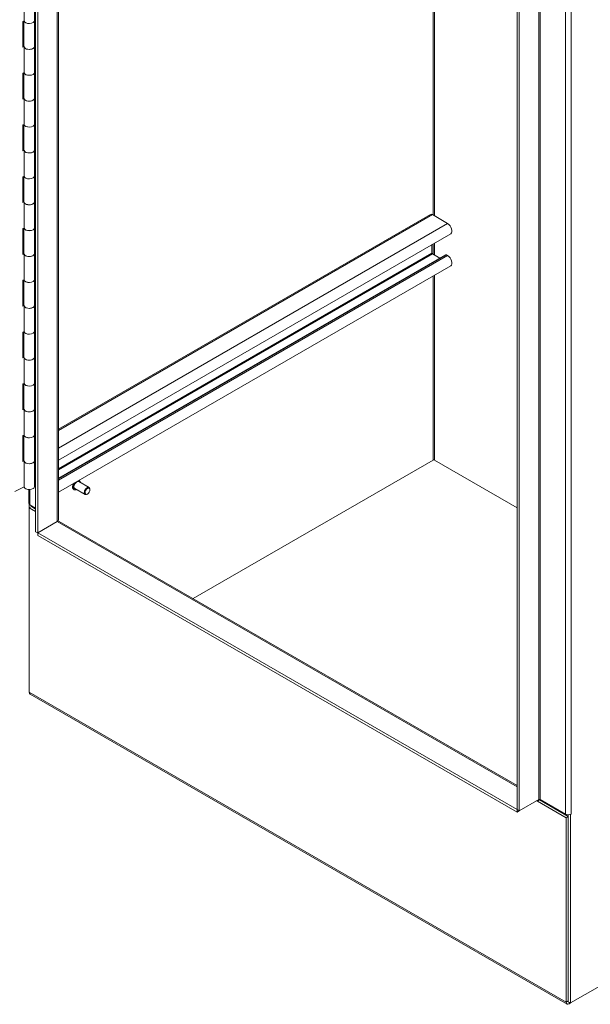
# Model space of a CAD drawing. Header units: inches. Extents: x 2 to 304, y 7 to 191.
# Tile 50 of 53: x 275 to 287, y 133 to 152. Entities that reach past the tile are written whole.
import ezdxf

# ---------------------------------------------------------------- set-up
doc = ezdxf.new("R2010")
doc.units = ezdxf.units.IN
doc.header["$LTSCALE"] = 18
doc.header["$MEASUREMENT"] = 0
doc.layers.add('Visible (ANSI)', color=7, linetype='Continuous', lineweight=5)
doc.layers.add('Visible Narrow (ANSI)', color=7, linetype='Continuous', lineweight=5)

msp = doc.modelspace()

# ---------------------------------------------------------------- linework, layer by layer
at = {"layer": 'Visible (ANSI)'}
for p, q in [((275.5052, 142.2187), (275.5052, 167.6168)), ((275.5469, 142.1946), (275.5469, 167.5927)), ((275.9598, 167.392), (275.9598, 142.4518)), ((285.069, 162.0951), (285.069, 136.697)), ((285.1107, 162.071), (285.1107, 136.6729)), ((275.2755, 152.3641), (275.2755, 152.8785)), ((275.4818, 152.3744), (275.4818, 152.8888)), ((275.2546, 152.3573), (275.2755, 152.3674)), ((275.2546, 151.8429), (275.2546, 152.3573)), ((275.2739, 151.86), (275.2739, 152.3666)), ((275.5052, 152.3725), (275.4818, 152.3796)), ((275.4818, 151.86), (275.4818, 152.3744)), ((275.2546, 151.8785), (275.2739, 151.8879)), ((275.2747, 151.8526), (275.2546, 151.8429)), ((275.2755, 151.3353), (275.2755, 151.8497)), ((275.4818, 151.8652), (275.5052, 151.8581)), ((275.4818, 151.3456), (275.4818, 151.86)), ((275.2546, 151.3285), (275.2755, 151.3386)), ((275.2546, 150.8141), (275.2546, 151.3285)), ((275.2739, 150.8312), (275.2739, 151.3379)), ((275.4818, 151.3809), (275.5052, 151.3734)), ((275.5052, 151.3437), (275.4818, 151.3508)), ((275.4818, 150.8312), (275.4818, 151.3456)), ((275.2546, 150.8497), (275.2739, 150.8591)), ((275.2747, 150.8238), (275.2546, 150.8141)), ((275.4818, 150.8364), (275.5052, 150.8293)), ((275.4818, 150.3168), (275.4818, 150.8312)), ((275.2755, 150.3065), (275.2755, 150.8209)), ((275.2546, 150.2997), (275.2755, 150.3098)), ((275.2546, 149.7853), (275.2546, 150.2997)), ((275.2739, 149.8024), (275.2739, 150.3091)), ((275.4818, 150.3521), (275.5052, 150.3446)), ((275.5052, 150.3149), (275.4818, 150.322)), ((275.4818, 149.8024), (275.4818, 150.3168)), ((275.2546, 149.8209), (275.2739, 149.8303)), ((275.2747, 149.7951), (275.2546, 149.7853)), ((275.2755, 149.2777), (275.2755, 149.7921)), ((275.4818, 149.8076), (275.5052, 149.8005)), ((275.4818, 149.288), (275.4818, 149.8024)), ((275.2546, 149.2709), (275.2755, 149.281)), ((275.2546, 148.7565), (275.2546, 149.2709)), ((275.2739, 148.7736), (275.2739, 149.2803)), ((275.4818, 149.3233), (275.5052, 149.3158)), ((275.5052, 149.2861), (275.4818, 149.2932)), ((275.4818, 148.7736), (275.4818, 149.288)), ((275.2546, 148.7922), (275.2739, 148.8015)), ((275.2747, 148.7663), (275.2546, 148.7565)), ((275.2755, 148.2489), (275.2755, 148.7633)), ((275.4818, 148.7788), (275.5052, 148.7717)), ((275.4818, 148.2592), (275.4818, 148.7736)), ((283.3451, 148.522), (275.9598, 144.258)), ((283.6886, 148.3425), (283.3845, 148.5181)), ((275.4818, 148.2945), (275.5052, 148.287)), ((275.2546, 148.2421), (275.2755, 148.2522)), ((275.2546, 147.7277), (275.2546, 148.2421)), ((275.2739, 147.7448), (275.2739, 148.2515)), ((275.5052, 148.2573), (275.4818, 148.2644)), ((275.4818, 147.7448), (275.4818, 148.2592)), ((283.7492, 148.1385), (275.9598, 143.6413)), ((283.3761, 147.7514), (283.3761, 147.9231)), ((275.2546, 147.7634), (275.2739, 147.7728)), ((275.2747, 147.7375), (275.2546, 147.7277)), ((275.2755, 147.2201), (275.2755, 147.7345)), ((275.4818, 147.7501), (275.5052, 147.7429)), ((275.4818, 147.2304), (275.4818, 147.7448)), ((283.6476, 147.7204), (275.9598, 143.2818)), ((283.5302, 147.6526), (283.3845, 147.7367)), ((283.6886, 147.7047), (283.6643, 147.7187)), ((283.7492, 147.5006), (275.9598, 143.0034)), ((275.2546, 147.2133), (275.2755, 147.2235)), ((275.2546, 146.6989), (275.2546, 147.2133)), ((275.2739, 146.716), (275.2739, 147.2227)), ((275.4818, 147.2657), (275.5052, 147.2582)), ((275.5052, 147.2285), (275.4818, 147.2357)), ((275.4818, 146.716), (275.4818, 147.2304)), ((275.2546, 146.7346), (275.2739, 146.744)), ((275.4818, 146.7213), (275.5052, 146.7141)), ((275.4818, 146.2017), (275.4818, 146.716)), ((275.2747, 146.7087), (275.2546, 146.6989)), ((275.2755, 146.1913), (275.2755, 146.7057)), ((275.2546, 146.1845), (275.2755, 146.1947)), ((275.2546, 145.6701), (275.2546, 146.1845)), ((275.2739, 145.6873), (275.2739, 146.1939)), ((275.4818, 146.237), (275.5052, 146.2295)), ((275.5052, 146.1997), (275.4818, 146.2069)), ((275.4818, 145.6873), (275.4818, 146.2017)), ((275.2546, 145.7058), (275.2739, 145.7152)), ((275.2747, 145.6799), (275.2546, 145.6701)), ((275.2755, 145.1626), (275.2755, 145.677)), ((275.4818, 145.6925), (275.5052, 145.6854)), ((275.4818, 145.1729), (275.4818, 145.6873)), ((275.2546, 145.1558), (275.2755, 145.1659)), ((275.2546, 144.6414), (275.2546, 145.1558)), ((275.2739, 144.6585), (275.2739, 145.1651)), ((275.4818, 145.2082), (275.5052, 145.2007)), ((275.5052, 145.171), (275.4818, 145.1781)), ((275.4818, 144.6585), (275.4818, 145.1729)), ((275.2546, 144.677), (275.2739, 144.6864)), ((275.2747, 144.6511), (275.2546, 144.6414)), ((275.2755, 144.1338), (275.2755, 144.6482)), ((275.4818, 144.6637), (275.5052, 144.6566)), ((275.4818, 144.1441), (275.4818, 144.6585)), ((275.4818, 144.1794), (275.5052, 144.1719)), ((275.2546, 144.127), (275.2755, 144.1371)), ((275.2546, 143.6126), (275.2546, 144.127)), ((275.2739, 143.6297), (275.2739, 144.1364)), ((275.5052, 144.1422), (275.4818, 144.1493)), ((275.4818, 143.6297), (275.4818, 144.1441)), ((275.2546, 143.6482), (275.2739, 143.6576)), ((275.2747, 143.6223), (275.2546, 143.6126)), ((275.2755, 143.105), (275.2755, 143.6194)), ((275.4818, 143.6349), (275.5052, 143.6278)), ((275.4818, 143.1153), (275.4818, 143.6297)), ((278.6327, 140.8898), (283.3985, 143.6413)), ((278.6327, 140.8898), (283.3985, 143.6413)), ((285.069, 142.6929), (283.4263, 143.6413)), ((283.4263, 143.6413), (285.069, 142.6929)), ((276.5677, 143.0946), (276.362, 143.2134)), ((276.3721, 143.2392), (276.3701, 143.2403)), ((275.09, 143.0182), (275.2755, 143.1083)), ((275.3707, 142.7813), (275.3707, 143.0554)), ((276.2659, 143.0553), (276.2631, 143.057)), ((276.4889, 142.9582), (276.2832, 143.077)), ((276.584, 143.0505), (276.584, 143.0586)), ((276.5353, 142.9662), (276.5283, 142.9621)), ((275.3799, 142.7601), (275.3799, 142.6929)), ((275.3799, 142.6929), (275.4216, 142.717)), ((275.5052, 142.6206), (275.3799, 142.6929)), ((275.3799, 139.0278), (275.3799, 142.6929)), ((275.5052, 142.6849), (275.3938, 142.7492)), ((275.4216, 142.7331), (275.4216, 142.717)), ((275.4216, 142.717), (275.5052, 142.6688)), ((275.9367, 142.4196), (275.5469, 142.1946)), ((275.9367, 142.4196), (275.5469, 142.1946)), ((275.9761, 142.4235), (285.069, 137.1737)), ((275.5052, 142.2187), (275.5469, 142.1946)), ((275.5469, 142.1946), (275.5469, 142.1464)), ((285.069, 136.697), (275.5469, 142.1946)), ((285.069, 136.6488), (275.5469, 142.1464)), ((286.0598, 132.8351), (275.3962, 138.9918)), ((294.1039, 137.4605), (286.127, 132.8551)), ((285.1107, 136.6729), (285.5006, 136.898)), ((285.5145, 136.8899), (285.4727, 136.8658)), ((286.0435, 136.5363), (285.4727, 136.8658)), ((285.5145, 136.8899), (286.0853, 136.5604)), ((286.0296, 136.6086), (285.5284, 136.898)), ((285.1107, 136.6729), (285.069, 136.697)), ((285.069, 136.6488), (285.069, 136.697)), ((285.1107, 136.6729), (285.069, 136.6488)), ((286.0853, 136.5604), (286.0435, 136.5363)), ((286.0853, 132.8792), (286.0853, 136.5953)), ((286.0853, 136.5604), (286.0853, 132.8953)), ((286.127, 136.6004), (286.1251, 136.6015)), ((286.141, 136.6085), (286.127, 136.6004)), ((286.127, 132.8551), (286.127, 136.6004)), ((286.1409, 136.6086), (286.141, 136.6086)), ((286.1409, 136.6086), (286.141, 136.6085)), ((286.141, 136.6086), (286.141, 136.6085)), ((286.0435, 136.5363), (286.0435, 132.8712)), ((286.0853, 132.8792), (286.127, 132.8551)), ((286.127, 132.8551), (286.0992, 132.839))]:
    msp.add_line(p, q, dxfattribs=at)
for centre, major_axis, start_param, end_param in [((275.3779, 152.3744), (0.1039, 0), 3.264348, 6.2831853), ((275.3779, 152.3744), (-0.104, 0), 0.172631, 3.1415927), ((275.3779, 151.86), (-0.1039, 0), 0, 3.1415927), ((275.3779, 151.86), (0.104, 0), 3.3142236, 6.2831853), ((275.3779, 151.3456), (0.1039, 0), 3.264348, 6.2831853), ((275.3779, 151.3456), (-0.104, 0), 0.172631, 3.1415927), ((275.3779, 150.8312), (-0.1039, 0), 0, 3.1415927), ((275.3779, 150.8312), (0.104, 0), 3.3142236, 6.2831853), ((275.3779, 150.3168), (0.1039, 0), 3.264348, 6.2831853), ((275.3779, 150.3168), (-0.104, 0), 0.172631, 3.1415927), ((275.3779, 149.8024), (-0.1039, 0), 0, 3.1415927), ((275.3779, 149.8024), (0.104, 0), 3.3142236, 6.2831853), ((275.3779, 149.288), (0.1039, 0), 3.264348, 6.2831853), ((275.3779, 149.288), (-0.104, 0), 0.172631, 3.1415927), ((275.3779, 148.7736), (-0.1039, 0), 0, 3.1415927), ((275.3779, 148.7736), (0.104, 0), 3.3142236, 6.2831853), ((283.3845, 148.4538), (-0.0394, 0.0682), 5.4977871, 6.2831853), ((283.6886, 148.2435), (0.0606, -0.105), 0, 2.3561945), ((275.3779, 148.2592), (0.1039, 0), 3.264348, 6.2831853), ((275.3779, 148.2592), (-0.104, 0), 0.172631, 3.1415927), ((275.3779, 147.7448), (-0.1039, 0), 0, 3.1415927), ((275.3779, 147.7448), (0.104, 0), 3.3142236, 6.2831853), ((283.3845, 147.7465), (-0.006, 0.0104), 0.7853982, 2.3561945), ((283.6643, 147.6914), (-0.0167, 0.0289), 5.4977871, 6.2831853), ((283.6886, 147.6057), (0.0606, -0.105), 0, 2.3561945), ((275.3779, 147.2304), (0.1039, 0), 3.264348, 6.2831853), ((275.3779, 147.2304), (-0.104, 0), 0.172631, 3.1415927), ((275.3779, 146.716), (-0.1039, 0), 0, 3.1415927), ((275.3779, 146.716), (0.104, 0), 3.3142236, 6.2831853), ((275.3779, 146.2017), (0.1039, 0), 3.264348, 6.2831853), ((275.3779, 146.2017), (-0.104, 0), 0.172631, 3.1415927), ((275.3779, 145.6873), (-0.1039, 0), 0, 3.1415927), ((275.3779, 145.6873), (0.104, 0), 3.3142236, 6.2831853), ((275.3779, 145.1729), (0.1039, 0), 3.264348, 6.2831853), ((275.3779, 145.1729), (-0.104, 0), 0.172631, 3.1415927), ((275.3779, 144.6585), (-0.1039, 0), 0, 3.1415927), ((275.3779, 144.6585), (0.104, 0), 3.3142236, 6.2831853), ((275.3779, 144.1441), (0.1039, 0), 3.264348, 6.2831853), ((275.3779, 144.1441), (-0.104, 0), 0.172631, 3.1415927), ((275.3779, 143.6297), (-0.1039, 0), 0, 3.1415927), ((275.3779, 143.6297), (0.104, 0), 3.3142236, 6.2831853), ((283.4124, 143.6333), (0.0197, 0), 0.7853982, 2.3561945), ((276.3226, 143.1452), (-0.0394, -0.0682), 3.1415927, 6.2831853), ((275.3779, 143.1153), (-0.104, 0), 0.172631, 3.1415927), ((276.5283, 143.0264), (0.0394, 0.0682), 5.4977871, 10.2101761), ((275.4495, 142.7813), (-0.0787, 0), 0, 0.7853982), ((275.8811, 142.4518), (0.0787, 0), 5.4977871, 6.2831853), ((275.9367, 142.3553), (0.0394, 0.0682), 0, 0.7853982), ((275.4355, 139.06), (-0.0394, -0.0682), 5.4977871, 6.2831853), ((285.4588, 136.8578), (0.0098, 0.017), 5.4977871, 7.0685835), ((285.5145, 136.8899), (0.0197, 0), 0.7853982, 2.3561945), ((285.4588, 136.8578), (-0.0394, -0.0682), 2.3561945, 2.5425653), ((286.0853, 136.6407), (-0.0787, 0), 0.7853982, 2.3561945), ((286.0992, 132.9033), (-0.0394, -0.0682), 5.4977871, 7.0685835)]:
    msp.add_ellipse(centre, major_axis=major_axis, ratio=0.5773503, start_param=start_param, end_param=end_param, dxfattribs=at)
msp.add_ellipse((276.5353, 143.0224), major_axis=(0.0344, 0.0596), ratio=0.5773503, dxfattribs=at)
for points, knots in [([(276.3721, 143.2392), (276.3778, 143.2359), (276.3826, 143.2312), (276.3902, 143.2193), (276.3928, 143.2119), (276.3948, 143.2007), (276.3952, 143.1974), (276.3954, 143.1941)], [5.49778714, 5.49778714, 5.49778714, 5.49778714, 5.7906945, 5.7906945, 6.09957043, 6.09957043, 6.21835397, 6.21835397, 6.21835397, 6.21835397]), ([(276.2631, 143.057), (276.2574, 143.0603), (276.2526, 143.065), (276.245, 143.077), (276.2423, 143.0843), (276.2394, 143.101), (276.2392, 143.1104), (276.2415, 143.1303), (276.244, 143.1408), (276.2506, 143.1596), (276.2543, 143.1679), (276.2586, 143.1759)], [2.3561945, 2.3561945, 2.3561945, 2.3561945, 2.6491018, 2.6491018, 2.9579778, 2.9579778, 3.2837829, 3.2837829, 3.611733, 3.611733, 3.8750061, 3.8750061, 3.8750061, 3.8750061]), ([(276.3167, 143.0577), (276.3131, 143.0559), (276.3095, 143.0544), (276.2978, 143.0505), (276.2898, 143.0494), (276.2764, 143.0508), (276.2709, 143.0525), (276.2659, 143.0553)], [7.91881297, 7.91881297, 7.91881297, 7.91881297, 8.06070791, 8.06070791, 8.38590465, 8.38590465, 8.6393798, 8.6393798, 8.6393798, 8.6393798])]:
    msp.add_open_spline(points, degree=3, knots=knots, dxfattribs=at)
at = {"layer": 'Visible Narrow (ANSI)'}
for p, q in [((275.9367, 142.4196), (275.9367, 167.4053)), ((285.5006, 136.898), (285.5006, 162.2961)), ((285.5284, 162.2961), (285.5284, 136.898)), ((286.0296, 136.6086), (286.0296, 162.0067)), ((286.1409, 162.0067), (286.1409, 136.6086)), ((283.3985, 148.51), (283.3985, 159.1935)), ((283.4263, 159.2096), (283.4263, 148.4939)), ((283.3845, 148.5181), (275.9598, 144.2314)), ((283.6886, 148.3425), (275.9598, 143.8803)), ((283.3985, 147.7286), (283.3985, 147.936)), ((283.4263, 147.9521), (283.4263, 147.7126)), ((283.3761, 147.7514), (275.9598, 143.4696)), ((283.3845, 147.7367), (275.9598, 143.45)), ((283.6643, 147.7187), (275.9598, 143.2705)), ((283.6886, 147.7047), (275.9598, 143.2425)), ((283.4263, 147.3142), (283.4263, 143.6413)), ((283.3985, 143.6413), (283.3985, 147.2982)), ((275.3938, 143.056), (275.3938, 142.7492)), ((285.069, 137.1471), (275.9367, 142.4196)), ((275.3799, 139.0278), (286.0435, 132.8712)), ((285.4727, 136.8658), (285.4588, 136.8739)), ((286.0435, 132.8712), (286.0853, 132.8953)), ((286.0992, 132.8712), (286.0992, 132.839))]:
    msp.add_line(p, q, dxfattribs=at)
for centre, major_axis, start_param, end_param in [((276.3226, 143.1452), (0.0506, 0.0876), 5.6051653, 6.4586964), ((276.319, 143.1473), (0.0531, 0.0919), 0, 0.0377896), ((276.3161, 143.1489), (-0.0531, -0.0919), 4.7297271, 6.2831853), ((276.319, 143.1473), (-0.0531, -0.0919), 4.6745994, 6.2831853), ((276.3226, 143.1452), (-0.0506, -0.0876), 4.5368779, 6.9612053)]:
    msp.add_ellipse(centre, major_axis=major_axis, ratio=0.5773503, start_param=start_param, end_param=end_param, dxfattribs=at)

doc.saveas('drawing.dxf')
